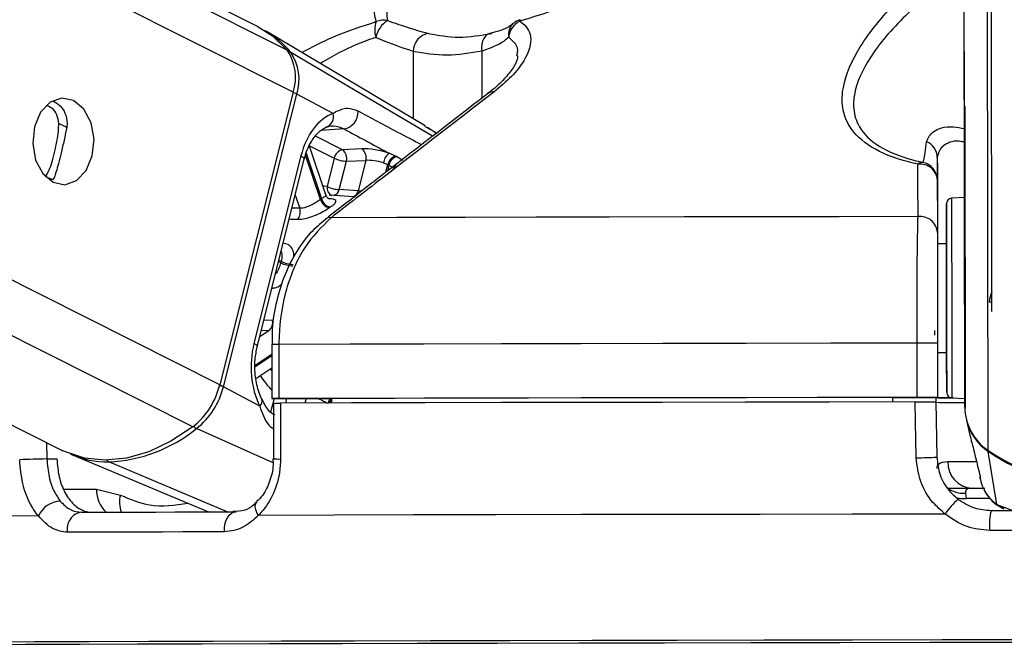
# Paper-space layout '3M DUO Surface Plate' of a CAD drawing. Header units: millimetres. Extents: x 10 to 10348, y 20 to 7979.
# Tile 55 of 117: x 5086 to 5141, y 3015 to 3050. Entities that reach past the tile are written whole.
import ezdxf

# ---------------------------------------------------------------- set-up
doc = ezdxf.new("R2010")
doc.units = ezdxf.units.MM
doc.layers.add('COMPONENT_GEOMETRY', color=7, linetype='Continuous')
doc.styles.add('SLDTEXTSTYLE0', font='TXT', dxfattribs={"width": 0.75})
doc.dimstyles.new('SLDDIMSTYLE1', dxfattribs={"dimtxt": 75, "dimasz": 3.302, "dimexe": 0, "dimexo": 0.0625, "dimgap": 18.75, "dimtad": 0, "dimtih": 1, "dimtoh": 1, "dimdec": 0, "dimrnd": 1e-09, "dimzin": 12, "dimdsep": 46, "dimtxsty": 'SLDTEXTSTYLE0', "dimsah": 1, "dimcen": 0.09, "dimadec": 0, "dimazin": 3, "dimtfac": 1, "dimtdec": 0, "dimtofl": 0, "dimtmove": 0, "dimatfit": 3, "dimfxl": 1, "dimfrac": 2, "dimtolj": 1, "dimtzin": 12, "dimarcsym": 0})

# ---------------------------------------------------------------- blocks, each defined once
blk = doc.blocks.new('_D_15')
at = {"layer": 'COMPONENT_GEOMETRY', "color": 7}
for p, q in [((6592.404, 3169.145), (6087.624, 3169.145)), ((6090.799, 3169.145), (6090.799, 2114.803)), ((6090.799, 941.399), (6090.799, 1995.741)), ((3775.5, 941.399), (6093.974, 941.399))]:
    blk.add_line(p, q, dxfattribs=at)
for points in [[(6090.799, 3169.145), (6090.291, 3165.843), (6091.307, 3165.843)], [(6090.799, 941.399), (6091.307, 944.701), (6090.291, 944.701)]]:
    blk.add_solid(points, dxfattribs=at)
at = {"layer": 'COMPONENT_GEOMETRY', "color": 7, "insert": (5979.965, 2092.421), "char_height": 75, "attachment_point": 1, "style": 'SLDTEXTSTYLE0'}
blk.add_mtext('2228', dxfattribs=at)

psp = doc.layouts.new('3M DUO Surface Plate')

# ---------------------------------------------------------------- linework, layer by layer
at = {"color": 8, "linetype": 'Continuous', "lineweight": 25}
for p, q in [((5101.34, 3046.336), (4831.087, 3182.362)), ((5101.012, 3048.653), (4835.264, 3182.411)), ((5095.797, 3027.835), (4789.758, 3181.872)), ((5097.287, 3030.157), (4795.72, 3181.943)), ((5138.439, 3028.922), (5138.239, 3178.282)), ((5139.728, 3026.529), (5139.533, 3172.296)), ((5109.044, 3043.898), (5101.212, 3048.534)), ((5107.966, 3048.59), (5107.971, 3044.865)), ((5111.763, 3048.6), (5111.766, 3046.001)), ((5088.832, 3044.379), (5088.395, 3044.598)), ((5109.269, 3044.071), (5108.618, 3044.44)), ((5104.064, 3043.152), (5102.578, 3043.9)), ((5104.15, 3044.3), (5102.868, 3044.209)), ((5102.246, 3043.368), (5103.611, 3042.681)), ((5102.85, 3040.395), (5102.022, 3042.851)), ((5102.056, 3042.962), (5102.908, 3040.435)), ((5106.465, 3041.906), (5106.572, 3042.332)), ((5106.634, 3042.302), (5106.551, 3041.972)), ((5088.041, 3041.483), (5087.663, 3041.673)), ((5101.457, 3040.649), (5101.704, 3039.917)), ((5101.704, 3039.917), (5101.276, 3039.924)), ((5100.653, 3036.898), (5100.533, 3036.958)), ((5100.554, 3037.044), (5100.674, 3036.984)), ((5100.204, 3033.713), (5099.724, 3033.729)), ((5100.011, 3033.159), (5099.494, 3032.812)), ((5099.585, 3033.175), (5100.011, 3033.159)), ((5099.245, 3031.245), (5100.16, 3031.86)), ((5100.16, 3031.758), (5099.247, 3031.145)), ((5100.161, 3030.947), (5100.092, 3031.054)), ((5100.283, 3029.394), (5100.097, 3028.651)), ((5100.93, 3029.147), (5100.992, 3029.394)), ((5102.054, 3029.394), (5101.993, 3029.15)), ((5100.23, 3025.84), (5096.004, 3027.742)), ((5087.718, 3026.97), (5087.74, 3026.058)), ((5097.701, 3023.137), (5091.157, 3025.895)), ((5088.672, 3024.384), (5090.484, 3024.384)), ((5139.833, 3023.871), (5138.512, 3023.869)), ((5140.201, 3023.547), (5141.084, 3023.22)), ((5140.611, 3023.336), (5140.201, 3023.547))]:
    psp.add_line(p, q, dxfattribs=at)
at = {"color": 7, "linetype": 'Continuous', "lineweight": 25}
for p, q in [((5099.401, 3049.948), (4836.203, 3182.422)), ((4780.186, 3181.759), (5088.62, 3026.516)), ((5138.417, 3045.628), (5138.239, 3178.282)), ((5139.932, 3034.208), (5139.748, 3171.706)), ((5139.917, 3045.637), (5139.748, 3171.706)), ((5108.635, 3044.47), (5099.901, 3049.665)), ((5112.534, 3049.675), (5112.196, 3049.581)), ((5101.34, 3046.336), (5097.287, 3030.157)), ((5097.486, 3030.051), (5101.539, 3046.23)), ((5103.549, 3045.159), (5101.539, 3046.23)), ((5138.439, 3028.922), (5138.417, 3045.628)), ((5138.433, 3045.558), (5138.455, 3028.852)), ((5109.249, 3044.056), (5108.769, 3044.386)), ((5103.147, 3040.656), (5102.238, 3043.352)), ((5101.77, 3042.81), (5099.174, 3032.448)), ((5105.138, 3043.2), (5104.064, 3043.152)), ((5106.993, 3042.801), (5106.644, 3042.955)), ((5099.357, 3032.266), (5101.953, 3042.628)), ((5103.611, 3042.681), (5103.219, 3041.116)), ((5103.887, 3040.949), (5104.279, 3042.514)), ((5104.279, 3042.514), (5105.353, 3042.562)), ((5105.353, 3042.562), (5104.929, 3040.872)), ((5106.327, 3042.427), (5106.572, 3042.332)), ((5136.92, 3042.724), (5136.927, 3037.951)), ((5088.144, 3041.612), (5088.041, 3041.483)), ((5136.922, 3041.477), (5136.926, 3038.583)), ((5104.707, 3040.541), (5103.331, 3040.64)), ((5104.929, 3040.872), (5103.887, 3040.949)), ((5138.423, 3040.505), (5137.708, 3040.467)), ((5137.427, 3037.952), (5136.927, 3037.951)), ((5136.927, 3037.951), (5136.927, 3037.951)), ((5135.803, 3029.463), (5135.799, 3032.463)), ((5136.934, 3032.464), (5136.938, 3029.464)), ((5100.159, 3032.395), (5100.163, 3029.395)), ((5100.16, 3032.395), (5100.159, 3032.395)), ((5100.554, 3032.396), (5100.558, 3029.396)), ((5136.935, 3031.951), (5137.435, 3031.952)), ((5099.279, 3030.508), (5100.161, 3031.1)), ((5099.496, 3028.979), (5097.486, 3030.051)), ((5100.456, 3029.394), (5103.454, 3029.394)), ((5103.454, 3029.399), (5103.457, 3029.153)), ((5134.438, 3029.458), (5134.439, 3029.211)), ((5134.438, 3029.452), (5136.938, 3029.455)), ((5136.829, 3029.455), (5136.834, 3029.205)), ((5136.938, 3029.447), (5136.829, 3029.447)), ((5136.834, 3029.213), (5136.891, 3026.161)), ((5136.938, 3029.455), (5136.938, 3029.464)), ((5136.938, 3029.455), (5136.938, 3029.447)), ((5136.938, 3029.455), (5136.938, 3029.442)), ((5136.938, 3029.442), (5136.938, 3029.447)), ((5137.723, 3029.437), (5138.438, 3029.401)), ((5100.25, 3029.145), (5100.249, 3026.077)), ((5138.529, 3028.212), (5138.743, 3027.292)), ((5140.201, 3023.547), (5139.737, 3026.469)), ((5087.74, 3026.058), (5088.289, 3026.058)), ((5089.145, 3026.284), (5096.674, 3023.135)), ((5100.248, 3026.077), (5100.248, 3026.077)), ((5139.224, 3025.31), (5139.234, 3025.269)), ((5139.263, 3025.061), (5139.304, 3024.884)), ((5090.484, 3024.384), (5091.798, 3024.066)), ((5138.85, 3024.442), (5139.412, 3024.442)), ((5138.477, 3024.164), (5138.512, 3023.869))]:
    psp.add_line(p, q, dxfattribs=at)
at = {"color": 7, "linetype": 'Continuous', "lineweight": 25, "flags": 128}
for points in [[(5099.401, 3049.948), (5100.203, 3049.44), (5101.012, 3048.653)], [(5112.314, 3049.586), (5112.185, 3049.569), (5112.065, 3049.514), (5111.96, 3049.423), (5111.873, 3049.3), (5111.808, 3049.151), (5111.767, 3048.979), (5111.752, 3048.794), (5111.763, 3048.6)], [(5089.215, 3045.875), (5088.56, 3046.011), (5087.918, 3045.783), (5087.387, 3045.224), (5087.049, 3044.42), (5086.954, 3043.493), (5087.117, 3042.585), (5087.513, 3041.834), (5088.082, 3041.354), (5088.737, 3041.218), (5089.379, 3041.446), (5089.91, 3042.005), (5090.248, 3042.809), (5090.343, 3043.736), (5090.18, 3044.644), (5089.784, 3045.395), (5089.215, 3045.875)], [(5138.42, 3043.324), (5138.42, 3043.36), (5138.42, 3043.035), (5138.421, 3042.398), (5138.422, 3041.547), (5138.423, 3040.611), (5138.424, 3039.733), (5138.425, 3039.046), (5138.426, 3038.656), (5138.426, 3038.62), (5138.426, 3038.945), (5138.425, 3039.582), (5138.424, 3040.433), (5138.422, 3041.368), (5138.421, 3042.247), (5138.42, 3042.933), (5138.42, 3043.324)], [(5107.052, 3042.77), (5107.038, 3042.777), (5106.993, 3042.801)], [(5106.572, 3042.332), (5106.619, 3042.309), (5106.634, 3042.302)], [(5137.429, 3036.163), (5137.428, 3037.434), (5137.426, 3038.537), (5137.425, 3039.395), (5137.424, 3039.95), (5137.424, 3040.165), (5137.424, 3040.024), (5137.425, 3039.538), (5137.426, 3038.739), (5137.427, 3037.952)], [(5135.856, 3039.457), (5131.491, 3039.45), (5127.183, 3039.443), (5122.948, 3039.435), (5118.802, 3039.428), (5114.763, 3039.42), (5110.846, 3039.412), (5107.065, 3039.404), (5103.437, 3039.395)], [(5137.427, 3037.952), (5137.427, 3038.087), (5137.426, 3038.251), (5137.427, 3038.058), (5137.427, 3037.528), (5137.429, 3036.719), (5137.43, 3035.718)], [(5137.435, 3031.952), (5137.436, 3031.367), (5137.437, 3030.508), (5137.438, 3029.953), (5137.438, 3029.738), (5137.438, 3029.879), (5137.437, 3030.365), (5137.436, 3031.164), (5137.435, 3032.221), (5137.433, 3033.464), (5137.431, 3034.808), (5137.429, 3036.163)], [(5137.43, 3035.718), (5137.431, 3034.634), (5137.433, 3033.585), (5137.434, 3032.684), (5137.435, 3032.028), (5137.435, 3031.69), (5137.435, 3031.704), (5137.435, 3031.952)], [(5136.76, 3033.158), (5136.76, 3033.157), (5136.76, 3033.151), (5136.76, 3033.136), (5136.76, 3033.112), (5136.761, 3033.082), (5136.762, 3033.045), (5136.762, 3033.004), (5136.763, 3032.959), (5136.764, 3032.912)], [(5135.799, 3032.463), (5131.046, 3032.456), (5126.354, 3032.448), (5121.744, 3032.44), (5117.233, 3032.432), (5112.841, 3032.423), (5108.585, 3032.414), (5104.484, 3032.405), (5100.554, 3032.396)], [(5100.558, 3029.396), (5100.404, 3029.396), (5100.283, 3029.396), (5100.203, 3029.395), (5100.166, 3029.395), (5100.174, 3029.395), (5100.227, 3029.394), (5100.323, 3029.394), (5100.456, 3029.394)], [(5135.803, 3029.463), (5131.05, 3029.456), (5126.358, 3029.448), (5121.748, 3029.44), (5117.237, 3029.432), (5112.845, 3029.423), (5108.589, 3029.414), (5104.488, 3029.405), (5100.558, 3029.396)], [(5135.697, 3029.213), (5130.971, 3029.206), (5126.307, 3029.198), (5121.723, 3029.19), (5117.237, 3029.182), (5112.869, 3029.173), (5108.636, 3029.164), (5104.556, 3029.156), (5100.644, 3029.147)], [(5134.438, 3029.458), (5130.283, 3029.451), (5126.182, 3029.444), (5122.147, 3029.437), (5118.194, 3029.43), (5114.335, 3029.422), (5110.583, 3029.415), (5106.952, 3029.407), (5103.454, 3029.399)], [(5135.756, 3026.126), (5135.718, 3028.125), (5135.697, 3029.213)], [(5137.791, 3029.434), (5137.088, 3029.434), (5136.83, 3029.434)], [(5100.644, 3029.147), (5100.644, 3027.147), (5100.643, 3026.059)], [(5095.797, 3027.835), (5094.593, 3027.042), (5093.363, 3026.462), (5092.137, 3026.107), (5090.943, 3025.986), (5089.808, 3026.101), (5088.758, 3026.45), (5088.62, 3026.516)], [(5139.545, 3024.435), (5138.458, 3024.434), (5137.463, 3024.434)], [(5139.895, 3023.218), (5141.406, 3023.22), (5142.918, 3023.222), (5144.432, 3023.224), (5145.947, 3023.226), (5147.461, 3023.228), (5148.975, 3023.23), (5150.488, 3023.232), (5151.999, 3023.234)], [(5087.266, 3022.911), (5084.179, 3022.901), (5081.39, 3022.891), (5078.911, 3022.882), (5076.756, 3022.873), (5074.934, 3022.864), (5073.455, 3022.855), (5072.325, 3022.847), (5071.55, 3022.839)], [(5089.63, 3023.116), (5090.621, 3023.118), (5091.636, 3023.121), (5092.674, 3023.124), (5093.734, 3023.127), (5094.816, 3023.13), (5095.919, 3023.133), (5097.044, 3023.136), (5098.189, 3023.139)], [(5097.547, 3022.031), (5097.546, 3022.24), (5097.574, 3022.445), (5097.628, 3022.637), (5097.708, 3022.806), (5097.808, 3022.947), (5097.925, 3023.052), (5098.054, 3023.117), (5098.189, 3023.139)], [(5137.357, 3023.016), (5132.216, 3023.008), (5127.141, 3022.999), (5122.157, 3022.991), (5117.287, 3022.982), (5112.556, 3022.972), (5107.985, 3022.963), (5103.597, 3022.953), (5099.414, 3022.943)], [(5152.082, 3022.127), (5150.55, 3022.125), (5149.017, 3022.123), (5147.483, 3022.121), (5145.948, 3022.119), (5144.413, 3022.117), (5142.879, 3022.115), (5141.346, 3022.113), (5139.815, 3022.111)], [(5097.547, 3022.031), (5096.387, 3022.028), (5095.247, 3022.025), (5094.129, 3022.022), (5093.032, 3022.019), (5091.958, 3022.016), (5090.906, 3022.013), (5089.878, 3022.01), (5088.873, 3022.007)], [(5142.193, 3016.062), (5137.193, 3016.055), (5132.236, 3016.047), (5127.346, 3016.039), (5122.547, 3016.031), (5117.861, 3016.022), (5113.313, 3016.013), (5108.923, 3016.004), (5104.714, 3015.994), (5100.706, 3015.985), (5096.918, 3015.975), (5093.369, 3015.966), (5090.077, 3015.956), (5087.056, 3015.947), (5084.323, 3015.938), (5081.89, 3015.928), (5079.769, 3015.919), (5077.97, 3015.911), (5076.503, 3015.902), (5075.374, 3015.894), (5074.589, 3015.886), (5074.151, 3015.879), (5074.056, 3015.875)], [(5141.545, 3015.917), (5136.525, 3015.91), (5131.551, 3015.902), (5126.65, 3015.894), (5121.844, 3015.885), (5117.159, 3015.876), (5112.617, 3015.867), (5108.242, 3015.858), (5104.054, 3015.849), (5100.075, 3015.839), (5096.324, 3015.83), (5092.821, 3015.82), (5089.583, 3015.81), (5086.625, 3015.801), (5083.963, 3015.792), (5081.61, 3015.782), (5079.577, 3015.773), (5077.875, 3015.765), (5076.513, 3015.756), (5075.496, 3015.748), (5074.83, 3015.741), (5074.519, 3015.734), (5074.563, 3015.727), (5074.898, 3015.721)], [(5141.539, 3015.917), (5136.513, 3015.91), (5131.533, 3015.902), (5126.625, 3015.894), (5121.814, 3015.885), (5117.123, 3015.876), (5112.575, 3015.867), (5108.194, 3015.858), (5104.001, 3015.849), (5100.017, 3015.839), (5096.262, 3015.83), (5092.754, 3015.82), (5089.511, 3015.81), (5086.55, 3015.801), (5083.885, 3015.792)]]:
    psp.add_lwpolyline(points, dxfattribs=at)
at = {"color": 8, "linetype": 'Continuous', "lineweight": 25, "flags": 128}
for points in [[(5113.879, 3050.34), (5113.871, 3050.336), (5113.864, 3050.325), (5113.86, 3050.308), (5113.857, 3050.285), (5113.857, 3050.256)], [(5101.77, 3042.81), (5101.852, 3042.761), (5101.911, 3042.715), (5101.945, 3042.672), (5101.954, 3042.634), (5101.953, 3042.628)], [(5103.219, 3041.116), (5103.056, 3041.134), (5102.984, 3041.139)], [(5137.708, 3040.467), (5137.708, 3040.465), (5137.708, 3040.238), (5137.709, 3039.651), (5137.71, 3038.743), (5137.712, 3037.577), (5137.713, 3036.233)], [(5137.713, 3036.233), (5137.715, 3034.801), (5137.717, 3033.379), (5137.719, 3032.064), (5137.721, 3030.947), (5137.722, 3030.102), (5137.722, 3029.588), (5137.723, 3029.437)], [(5099.174, 3032.448), (5099.256, 3032.399), (5099.315, 3032.352), (5099.35, 3032.309), (5099.358, 3032.271), (5099.357, 3032.264)], [(5099.496, 3028.979), (5099.566, 3029.069), (5099.613, 3029.156), (5099.635, 3029.237), (5099.632, 3029.31), (5099.62, 3029.347)], [(5137.497, 3025.913), (5137.94, 3025.912), (5138.49, 3025.912), (5139.071, 3025.912)], [(5137.965, 3023.921), (5138.208, 3023.876), (5138.512, 3023.869)], [(5099.414, 3022.943), (5099.328, 3023.107), (5099.272, 3023.265), (5099.249, 3023.409), (5099.259, 3023.535), (5099.302, 3023.636), (5099.344, 3023.684)]]:
    psp.add_lwpolyline(points, dxfattribs=at)
at = {"color": 7, "linetype": 'Continuous', "lineweight": 25}
for centre, radius, start, end in [((5107.141, 3049.767), 1.295, 158.834, 198.2943), ((5107.339, 3049.069), 1.458, 122.5021, 168.4669), ((5106.345, 3049.287), 1.033, 78.2048, 113.4864), ((5114.343, 3049.264), 1.105, 116.1329, 173.973), ((5114.161, 3049.381), 1, 106.4418, 130.8408), ((5097.317, 3045.339), 5.038, 39.3654, 60.5052), ((5108.979, 3048.576), 1.013, 98.7792, 179.1879), ((5098.815, 3047.16), 2.656, 341.9272, 34.1979), ((5099.028, 3047.05), 2.641, 341.9272, 34.1979), ((5102.978, 3044.977), 0.599, 283.8252, 17.6474), ((5103.965, 3045.25), 0.968, 281.0183, 1.5409), ((5135.967, 3042.711), 0.953, 0.7733, 68.156), ((5104.195, 3042.573), 0.594, 102.7386, 169.5428), ((5103.698, 3042.674), 0.603, 344.6701, 52.5832), ((5104.771, 3042.722), 0.603, 344.6701, 52.5832), ((5107.108, 3042.317), 0.789, 125.992, 171.9887), ((5107.173, 3042.215), 0.613, 107.1728, 168.9819), ((5104.367, 3044.291), 1.779, 244.8357, 267.1482), ((5107.236, 3042.185), 0.613, 107.3722, 168.9591), ((5136.098, 3042.102), 0.354, 86.81, 135.299), ((5135.97, 3041.404), 0.955, 4.388, 97.4098), ((5135.923, 3041.476), 0.999, 0.0913, 78.7209), ((5103.975, 3042.726), 1.779, 244.8357, 267.1482), ((5105.073, 3037.15), 3.934, 123.3877, 124.4166), ((5103.466, 3040.577), 0.642, 196.379, 258.6181), ((5103.52, 3040.605), 0.635, 195.5664, 258.4617), ((5137.724, 3040.167), 0.3, 93.077, 180.077), ((5101.056, 3039.712), 0.68, 324.2329, 17.5829), ((5105.381, 3036.967), 3.613, 123.3877, 124.4166), ((5135.975, 3038.51), 0.954, 4.3756, 97.132), ((5108.351, 3035.015), 7.925, 165.6148, 166.2598), ((5101.41, 3038.548), 1.816, 245.3708, 267.2194), ((5101.43, 3038.555), 1.743, 244.3017, 267.0765), ((5099.608, 3033.61), 0.605, 311.7672, 9.7645), ((5136.404, 2812.604), 219.861, 89.86188, 90.1577), ((5093.154, 3031.171), 4.256, 308.3973, 346.2173), ((5093.375, 3031.059), 4.233, 308.3973, 346.2173), ((5137.738, 3029.737), 0.3, 180.077, 267.077), ((5136.408, 2809.604), 219.861, 89.86188, 90.1577), ((5138.041, 3218.832), 189.645, 269.6353, 270.12501), ((5137.588, 3099.631), 70.193, 269.46952, 270.09436), ((5141.335, 3028.938), 2.896, 180.3252, 236.2921), ((5141.346, 3028.874), 2.893, 193.233, 236.231), ((5090.785, 3034.158), 8.271, 272.5789, 309.1276), ((5145.93, 3035.758), 11.119, 236.0975, 304.0565), ((5145.918, 3035.652), 11.069, 236.0607, 270.1404), ((5093.674, 2754.845), 271.278, 91.25335, 91.57099), ((5091.105, 3031.023), 5.128, 246.2022, 270.5831), ((5135.665, 3047.463), 21.337, 270.2445, 273.296), ((5138.923, 3025.867), 1.427, 178.1586, 267.0334), ((5140.275, 3021.158), 3.459, 129.4614, 147.513), ((5088.536, 3022.331), 1.396, 92.4204, 155.4394), ((5143.352, 3022.412), 3.55, 166.8745, 184.8602), ((5089.787, 3022.196), 0.933, 99.6963, 191.6624)]:
    psp.add_arc(centre, radius, start, end, dxfattribs=at)
at = {"color": 8, "linetype": 'Continuous', "lineweight": 25}
for centre, radius, start, end in [((5114.062, 3049.521), 0.829, 132.0225, 189.7872), ((5101.108, 3048.346), 0.216, 61.1463, 96.6), ((5101.11, 3045.366), 0.965, 63.6309, 76.6991), ((5112.36, 3045.893), 0.453, 81.9422, 126.473), ((5103.653, 3041.031), 0.442, 168.8788, 244.9407), ((5103.463, 3041.033), 0.432, 287.4072, 348.8378), ((5104.501, 3040.958), 0.437, 289.3338, 348.6705), ((5103.383, 3038.951), 0.448, 83.0214, 127.192), ((5142.778, 3034.201), 3.047, 159.1837, 169.6486), ((5100.548, 2985.335), 47.061, 89.9919, 90.4727), ((5104.142, 3033.623), 5.479, 212.582, 223.4354), ((5097.057, 3029.186), 0.965, 63.6313, 76.7055), ((5103.986, 3028.953), 0.743, 143.5109, 164.3695), ((5104.047, 3028.931), 0.74, 143.7915, 162.8704), ((5096.223, 3028.172), 0.482, 218.4183, 243.0006), ((5139.871, 3026.459), 0.133, 155.4267, 175.8211), ((5091.251, 3026.098), 0.224, 209.8416, 245.2336), ((5100.55, 3028.436), 2.379, 262.6989, 272.2487), ((5092.129, 3024.324), 1.646, 177.9227, 227.0334), ((5138.393, 3025.729), 1.567, 233.7628, 273.0369), ((5093.229, 3023.67), 1.484, 164.5305, 201.6725)]:
    psp.add_arc(centre, radius, start, end, dxfattribs=at)
at = {"color": 7, "linetype": 'Continuous', "lineweight": 25}
for centre, major_axis, ratio, start_param, end_param in [((5104.094, 3041.571), (0.074, 3.691), 0.67203, 0.251406, 1.242072), ((5106.017, 3042.728), (1.371, -0.289), 0.275199, 1.153927, 2.32362), ((5105.917, 3042.257), (0.886, -0.167), 0.295197, 1.146763, 2.316456), ((5101.498, 3031.209), (0.074, 3.691), 0.67203, 1.242072, 2.232738)]:
    psp.add_ellipse(centre, major_axis=major_axis, ratio=ratio, start_param=start_param, end_param=end_param, dxfattribs=at)
for points, knots in [([(5135.847, 3042.352), (5135.67, 3042.393), (5134.678, 3042.623), (5133.148, 3043.244), (5132.032, 3044.33), (5131.633, 3045.474), (5131.689, 3046.952), (5132.59, 3048.931), (5134.533, 3051.336), (5136.396, 3052.896), (5137.328, 3053.676)], [0, 0, 0, 0, 0.024024, 0.134636, 0.244506, 0.334112, 0.423971, 0.601081, 0.800327, 1, 1, 1, 1]), ([(5105.933, 3050.235), (5105.888, 3050.388), (5105.729, 3050.928), (5106.056, 3052.054), (5106.761, 3053.084), (5107.118, 3053.607)], [0, 0, 0, 0, 0.1637155, 0.5756248, 1, 1, 1, 1]), ([(5108.02, 3053.46), (5107.643, 3052.985), (5106.879, 3052.024), (5106.438, 3050.963), (5106.531, 3050.443), (5106.556, 3050.298)], [0, 0, 0, 0, 0.414625, 0.838122, 1, 1, 1, 1]), ([(5122.836, 3053.649), (5121.646, 3053.138), (5119.238, 3052.103), (5116.178, 3050.966), (5114.363, 3050.411), (5113.857, 3050.256)], [0, 0, 0, 0, 0.413472, 0.836281, 1, 1, 1, 1]), ([(5138.113, 3053.025), (5137.194, 3052.308), (5135.34, 3050.861), (5133.345, 3048.628), (5132.376, 3046.781), (5132.238, 3045.399), (5132.553, 3044.33), (5133.57, 3043.302), (5135.013, 3042.714), (5135.95, 3042.495), (5136.118, 3042.456)], [0, 0, 0, 0, 0.200857, 0.405166, 0.583295, 0.670995, 0.761395, 0.868867, 0.976541, 1, 1, 1, 1]), ([(5106.556, 3050.298), (5106.75, 3050.228), (5107.588, 3049.924), (5108.287, 3049.727), (5108.825, 3049.577)], [0, 0, 0, 0, 0.231591, 1, 1, 1, 1]), ([(5113.857, 3050.256), (5113.885, 3050.237), (5114.22, 3050.019), (5114.612, 3049.367), (5114.293, 3048.278), (5113.462, 3047.209), (5112.77, 3046.631), (5112.424, 3046.342)], [0, 0, 0, 0, 0.0242805, 0.2827679, 0.6129867, 0.8064825, 1, 1, 1, 1]), ([(5113.476, 3050.132), (5113.436, 3050.093), (5113.313, 3049.975), (5112.987, 3049.793), (5112.629, 3049.7), (5112.534, 3049.675)], [0, 0, 0, 0, 0.260413, 0.804878, 1, 1, 1, 1]), ([(5107.966, 3048.59), (5107.476, 3048.751), (5106.837, 3048.961), (5106.085, 3049.285), (5105.911, 3049.361)], [0, 0, 0, 0, 0.768074, 1, 1, 1, 1]), ([(5108.825, 3049.577), (5109.373, 3049.477), (5110.487, 3049.275), (5111.699, 3049.481), (5112.314, 3049.586)], [0, 0, 0, 0, 0.492367, 1, 1, 1, 1]), ([(5113.245, 3049.38), (5113.164, 3049.304), (5112.815, 3048.977), (5112.22, 3048.764), (5111.763, 3048.6)], [0, 0, 0, 0, 0.231926, 1, 1, 1, 1]), ([(5111.763, 3048.6), (5111.115, 3048.491), (5109.8, 3048.268), (5108.583, 3048.482), (5107.966, 3048.59)], [0, 0, 0, 0, 0.492725, 1, 1, 1, 1]), ([(5113.74, 3048.334), (5113.74, 3048.284), (5113.738, 3048.166), (5113.529, 3047.691), (5113.024, 3047.075), (5112.522, 3046.577), (5112.14, 3046.304), (5112.078, 3046.259)], [0, 0, 0, 0, 0.189135, 0.440708, 0.693317, 0.949531, 1, 1, 1, 1]), ([(5112.094, 3046.254), (5109.997, 3044.638), (5107.002, 3042.33), (5104.014, 3040.003), (5103.118, 3039.304)], [0, 0, 0, 0, 0.700008, 1, 1, 1, 1]), ([(5112.424, 3046.342), (5112.01, 3046.023), (5109.94, 3044.427), (5106.944, 3042.112), (5104.364, 3040.113), (5103.437, 3039.395)], [0, 0, 0, 0, 0.138099, 0.690493, 1, 1, 1, 1]), ([(5088.395, 3044.598), (5088.373, 3044.762), (5088.329, 3045.089), (5088.066, 3045.447), (5087.829, 3045.55), (5087.734, 3045.591)], [0, 0, 0, 0, 0.3760304, 0.7515729, 1, 1, 1, 1]), ([(5088.095, 3045.841), (5088.225, 3045.767), (5088.524, 3045.595), (5088.813, 3045.079), (5088.871, 3044.606), (5088.829, 3044.359), (5088.822, 3044.32)], [0, 0, 0, 0, 0.263172, 0.607662, 0.938542, 1, 1, 1, 1]), ([(5104.933, 3045.276), (5104.735, 3045.351), (5104.473, 3045.45), (5104.023, 3045.407), (5103.754, 3045.266), (5103.549, 3045.159)], [0, 0, 0, 0, 0.417867, 0.554004, 1, 1, 1, 1]), ([(5087.663, 3041.673), (5087.731, 3041.78), (5087.857, 3041.976), (5088.029, 3042.482), (5088.18, 3043.05), (5088.301, 3043.64), (5088.379, 3044.163), (5088.39, 3044.461), (5088.395, 3044.598)], [0, 0, 0, 0, 0.204636, 0.376335, 0.548834, 0.703363, 0.864285, 1, 1, 1, 1]), ([(5101.953, 3042.628), (5101.994, 3042.773), (5102.117, 3043.202), (5102.436, 3043.8), (5102.859, 3044.249), (5103.115, 3044.367), (5103.226, 3044.419)], [0, 0, 0, 0, 0.1563966, 0.4630965, 0.7672215, 1, 1, 1, 1]), ([(5103.121, 3044.396), (5103.27, 3044.437), (5103.619, 3044.533), (5103.957, 3044.385), (5104.15, 3044.3)], [0, 0, 0, 0, 0.429774, 1, 1, 1, 1]), ([(5088.822, 3044.32), (5088.779, 3044.11), (5088.693, 3043.689), (5088.53, 3042.994), (5088.375, 3042.39), (5088.246, 3041.923), (5088.178, 3041.715), (5088.144, 3041.612)], [0, 0, 0, 0, 0.222076, 0.445772, 0.640142, 0.821651, 1, 1, 1, 1]), ([(5104.15, 3044.3), (5104.949, 3043.87), (5105.781, 3043.421), (5106.612, 3042.973), (5106.644, 3042.955)], [0, 0, 0, 0, 0.961066, 1, 1, 1, 1]), ([(5136.118, 3042.456), (5136.138, 3042.487), (5136.208, 3042.6), (5136.274, 3043.177), (5136.322, 3043.596)], [0, 0, 0, 0, 0.275157, 1, 1, 1, 1]), ([(5106.634, 3042.302), (5106.695, 3042.266), (5106.779, 3042.216), (5106.821, 3042.167), (5106.833, 3042.154)], [0, 0, 0, 0, 0.718824, 1, 1, 1, 1]), ([(5106.876, 3042.052), (5106.882, 3042.085), (5106.897, 3042.173), (5106.983, 3042.256), (5107.033, 3042.281), (5107.026, 3042.278), (5107.025, 3042.278)], [0, 0, 0, 0, 0.232602, 0.603938, 0.921246, 1, 1, 1, 1]), ([(5107.398, 3042.549), (5107.372, 3042.569), (5107.28, 3042.642), (5107.148, 3042.716), (5107.052, 3042.77)], [0, 0, 0, 0, 0.27439, 1, 1, 1, 1]), ([(5135.856, 3039.457), (5135.855, 3039.776), (5135.852, 3040.742), (5135.849, 3041.706), (5135.847, 3042.352)], [0, 0, 0, 0, 0.330975, 1, 1, 1, 1]), ([(5136.92, 3042.724), (5136.921, 3042.394), (5136.922, 3041.729), (5136.922, 3041.562), (5136.922, 3041.477)], [0, 0, 0, 0, 0.4953193, 1, 1, 1, 1]), ([(5103.346, 3040.423), (5103.348, 3040.423), (5103.355, 3040.421), (5103.316, 3040.435), (5103.235, 3040.499), (5103.156, 3040.591), (5103.149, 3040.653), (5103.149, 3040.655)], [0, 0, 0, 0, 0.070545, 0.320798, 0.602185, 0.983429, 1, 1, 1, 1]), ([(5102.85, 3040.395), (5102.78, 3040.349), (5102.64, 3040.255), (5102.373, 3040.103), (5102.096, 3039.979), (5101.865, 3039.918), (5101.745, 3039.917), (5101.704, 3039.917)], [0, 0, 0, 0, 0.2198592, 0.4403428, 0.6631396, 0.8854902, 1, 1, 1, 1]), ([(5103.393, 3039.983), (5103.441, 3040.016), (5103.576, 3040.109), (5103.704, 3040.238), (5103.714, 3040.346), (5103.587, 3040.419), (5103.397, 3040.441), (5103.302, 3040.453)], [0, 0, 0, 0, 0.116734, 0.333017, 0.551924, 0.773865, 1, 1, 1, 1]), ([(5101.607, 3039.314), (5101.67, 3039.316), (5101.854, 3039.319), (5102.204, 3039.395), (5102.628, 3039.552), (5103.032, 3039.751), (5103.237, 3039.882), (5103.339, 3039.947)], [0, 0, 0, 0, 0.119584, 0.349288, 0.573021, 0.788436, 1, 1, 1, 1]), ([(5103.124, 3039.294), (5102.836, 3039.054), (5102.211, 3038.531), (5101.434, 3037.434), (5100.783, 3036.105), (5100.359, 3034.618), (5100.155, 3033.355), (5100.181, 3032.61), (5100.188, 3032.395)], [0, 0, 0, 0, 0.160179, 0.348659, 0.538864, 0.731206, 0.922251, 1, 1, 1, 1]), ([(5103.437, 3039.395), (5102.917, 3038.883), (5101.876, 3037.859), (5100.88, 3035.493), (5100.567, 3033.574), (5100.556, 3032.538), (5100.554, 3032.396)], [0, 0, 0, 0, 0.317078, 0.634488, 0.949899, 1, 1, 1, 1]), ([(5135.799, 3032.463), (5135.799, 3033.357), (5135.799, 3035.143), (5135.817, 3037.516), (5135.839, 3038.849), (5135.854, 3039.375), (5135.856, 3039.457)], [0, 0, 0, 0, 0.31366, 0.627146, 0.941618, 1, 1, 1, 1]), ([(5136.926, 3038.583), (5136.926, 3038.511), (5136.927, 3038.051), (5136.928, 3036.885), (5136.931, 3034.809), (5136.933, 3033.245), (5136.934, 3032.464)], [0, 0, 0, 0, 0.058442, 0.373089, 0.686524, 1, 1, 1, 1]), ([(5139.781, 3034.749), (5139.784, 3034.749), (5139.814, 3034.746), (5139.866, 3034.743), (5139.911, 3034.743), (5139.931, 3034.743)], [0, 0, 0, 0, 0.061815, 0.586014, 1, 1, 1, 1]), ([(5099.619, 3029.348), (5099.563, 3029.473), (5099.395, 3029.844), (5099.228, 3030.596), (5099.203, 3031.491), (5099.31, 3032.031), (5099.357, 3032.266)], [0, 0, 0, 0, 0.152663, 0.45701, 0.763389, 1, 1, 1, 1]), ([(5100.34, 3028.493), (5100.273, 3028.521), (5100.086, 3028.601), (5099.859, 3028.89), (5099.688, 3029.235), (5099.621, 3029.368)], [0, 0, 0, 0, 0.25164, 0.71015, 1, 1, 1, 1]), ([(5135.697, 3029.213), (5135.81, 3029.213), (5136.036, 3029.214), (5136.356, 3029.214), (5136.615, 3029.214), (5136.797, 3029.214), (5136.821, 3029.214), (5136.834, 3029.213)], [0, 0, 0, 0, 0.1975557, 0.39511, 0.5926965, 0.790302, 1, 1, 1, 1]), ([(5100.261, 3029.145), (5100.261, 3029.145), (5100.261, 3029.145), (5100.389, 3029.146), (5100.558, 3029.146), (5100.644, 3029.147)], [0, 0, 0, 0, 0.247529, 0.612594, 1, 1, 1, 1]), ([(5138.751, 3027.293), (5138.755, 3027.262), (5138.796, 3026.996), (5138.835, 3026.897), (5138.869, 3026.81)], [0, 0, 0, 0, 0.113054, 1, 1, 1, 1]), ([(5138.869, 3026.81), (5138.935, 3026.535), (5139.069, 3025.979), (5139.208, 3025.418), (5139.278, 3025.133)], [0, 0, 0, 0, 0.493257, 1, 1, 1, 1]), ([(5087.266, 3022.911), (5087.116, 3023.116), (5086.752, 3023.612), (5086.352, 3024.685), (5086.275, 3025.576), (5086.236, 3026.02)], [0, 0, 0, 0, 0.260354, 0.63069, 1, 1, 1, 1]), ([(5087.74, 3026.058), (5087.768, 3025.724), (5087.826, 3025.057), (5088.111, 3024.252), (5088.37, 3023.879), (5088.477, 3023.725)], [0, 0, 0, 0, 0.3700151, 0.740315, 1, 1, 1, 1]), ([(5088.289, 3026.058), (5088.317, 3025.723), (5088.374, 3025.054), (5088.713, 3024.169), (5089.204, 3023.505), (5089.74, 3023.162), (5090.093, 3023.128), (5090.23, 3023.116)], [0, 0, 0, 0, 0.215288, 0.430555, 0.64649, 0.863795, 1, 1, 1, 1]), ([(5100.221, 3026.076), (5100.228, 3025.963), (5100.255, 3025.533), (5100.063, 3024.815), (5099.733, 3024.097), (5099.44, 3023.813), (5099.323, 3023.7)], [0, 0, 0, 0, 0.117353, 0.449529, 0.779923, 1, 1, 1, 1]), ([(5100.643, 3026.059), (5100.63, 3025.794), (5100.595, 3025.079), (5100.232, 3023.977), (5099.737, 3023.262), (5099.436, 3022.965), (5099.414, 3022.943)], [0, 0, 0, 0, 0.220493, 0.593656, 0.970348, 1, 1, 1, 1]), ([(5137.357, 3023.016), (5137.121, 3023.22), (5136.547, 3023.717), (5135.916, 3024.791), (5135.809, 3025.681), (5135.756, 3026.126)], [0, 0, 0, 0, 0.260354, 0.63069, 1, 1, 1, 1]), ([(5136.891, 3026.161), (5136.931, 3025.828), (5137.01, 3025.161), (5137.476, 3024.355), (5137.901, 3023.982), (5138.077, 3023.828)], [0, 0, 0, 0, 0.3700151, 0.740315, 1, 1, 1, 1]), ([(5136.903, 3025.532), (5136.918, 3025.628), (5136.953, 3025.858), (5137.297, 3025.893), (5137.497, 3025.913)], [0, 0, 0, 0, 0.416459, 1, 1, 1, 1]), ([(5139.252, 3025.215), (5139.252, 3025.215), (5139.252, 3025.218), (5139.253, 3025.22), (5139.253, 3025.223)], [0, 0, 0, 0, 0.0013213, 1, 1, 1, 1]), ([(5139.253, 3025.224), (5139.254, 3025.224), (5139.254, 3025.225), (5139.254, 3025.224), (5139.254, 3025.224)], [0, 0, 0, 0, 0.981266, 1, 1, 1, 1]), ([(5139.253, 3025.223), (5139.253, 3025.223), (5139.253, 3025.224), (5139.253, 3025.224), (5139.253, 3025.224)], [0, 0, 0, 0, 0.487888, 1, 1, 1, 1]), ([(5138.85, 3024.442), (5138.736, 3024.431), (5138.596, 3024.418), (5138.481, 3024.32), (5138.479, 3024.233), (5138.477, 3024.164)], [0, 0, 0, 0, 0.477795, 0.583752, 1, 1, 1, 1]), ([(5139.552, 3024.298), (5139.571, 3024.248), (5139.645, 3024.056), (5139.87, 3023.817), (5140.191, 3023.517), (5140.441, 3023.379), (5140.593, 3023.295)], [0, 0, 0, 0, 0.1062506, 0.4102759, 0.6432743, 1, 1, 1, 1]), ([(5138.077, 3023.828), (5138.366, 3023.646), (5138.924, 3023.295), (5139.58, 3023.243), (5139.895, 3023.218)], [0, 0, 0, 0, 0.519417, 1, 1, 1, 1]), ([(5088.477, 3023.725), (5088.66, 3023.543), (5089.011, 3023.192), (5089.429, 3023.14), (5089.63, 3023.116)], [0, 0, 0, 0, 0.519417, 1, 1, 1, 1]), ([(5099.329, 3023.698), (5099.276, 3023.638), (5099.058, 3023.392), (5098.612, 3023.166), (5098.23, 3023.155), (5098.015, 3023.149)], [0, 0, 0, 0, 0.122536, 0.506632, 1, 1, 1, 1]), ([(5088.873, 3022.007), (5088.593, 3022.045), (5088.004, 3022.125), (5087.52, 3022.641), (5087.266, 3022.911)], [0, 0, 0, 0, 0.475859, 1, 1, 1, 1]), ([(5099.414, 3022.943), (5099.141, 3022.69), (5098.579, 3022.168), (5097.898, 3022.077), (5097.547, 3022.031)], [0, 0, 0, 0, 0.4853495, 1, 1, 1, 1]), ([(5139.815, 3022.111), (5139.387, 3022.149), (5138.489, 3022.23), (5137.747, 3022.745), (5137.357, 3023.016)], [0, 0, 0, 0, 0.475859, 1, 1, 1, 1])]:
    psp.add_open_spline(points, degree=3, knots=knots, dxfattribs=at)
at = {"color": 8, "linetype": 'Continuous', "lineweight": 25}
for points, knots in [([(5101.812, 3048.528), (5102.382, 3048.826), (5103.722, 3049.528), (5105.126, 3049.977), (5105.933, 3050.235)], [0, 0, 0, 0, 0.424665, 1, 1, 1, 1]), ([(5105.911, 3049.361), (5105.854, 3049.342), (5105.187, 3049.118), (5104.104, 3048.675), (5103.179, 3048.117), (5102.843, 3047.915)], [0, 0, 0, 0, 0.055963, 0.657699, 1, 1, 1, 1]), ([(5113.695, 3048.347), (5113.712, 3048.409), (5113.838, 3048.852), (5113.519, 3049.136), (5113.245, 3049.38)], [0, 0, 0, 0, 0.139704, 1, 1, 1, 1]), ([(5108.431, 3043.425), (5107.997, 3043.654), (5106.832, 3044.269), (5105.665, 3044.888), (5104.933, 3045.276)], [0, 0, 0, 0, 0.372469, 1, 1, 1, 1]), ([(5136.322, 3043.596), (5136.412, 3043.799), (5136.594, 3044.21), (5137.445, 3044.494), (5138.22, 3044.363), (5138.434, 3044.327)], [0, 0, 0, 0, 0.413826, 0.837497, 1, 1, 1, 1]), ([(5138.435, 3043.57), (5138.332, 3043.589), (5137.778, 3043.693), (5137.443, 3043.507), (5137.023, 3043.19), (5136.97, 3042.949), (5136.92, 3042.724)], [0, 0, 0, 0, 0.097083, 0.517737, 0.547714, 1, 1, 1, 1]), ([(5103.144, 3040.655), (5103.142, 3040.637), (5103.138, 3040.6), (5103.037, 3040.521), (5102.942, 3040.457), (5102.908, 3040.435)], [0, 0, 0, 0, 0.374611, 0.779647, 1, 1, 1, 1]), ([(5105.111, 3040.855), (5105.091, 3040.857), (5105.022, 3040.863), (5104.967, 3040.868), (5104.929, 3040.872)], [0, 0, 0, 0, 0.2903299, 1, 1, 1, 1]), ([(5101.125, 3039.324), (5101.18, 3039.323), (5101.34, 3039.32), (5101.501, 3039.316), (5101.607, 3039.314)], [0, 0, 0, 0, 0.336995, 1, 1, 1, 1]), ([(5101.383, 3037.24), (5101.385, 3037.298), (5101.391, 3037.485), (5101.284, 3037.722), (5101.08, 3037.932), (5100.87, 3037.973), (5100.765, 3037.993)], [0, 0, 0, 0, 0.127259, 0.413697, 0.704105, 1, 1, 1, 1]), ([(5100.68, 3037.544), (5100.696, 3037.497), (5100.734, 3037.385), (5100.719, 3037.182), (5100.686, 3037.036), (5100.674, 3036.984)], [0, 0, 0, 0, 0.317844, 0.759645, 1, 1, 1, 1]), ([(5100.653, 3036.898), (5100.624, 3036.802), (5100.567, 3036.612), (5100.463, 3036.398), (5100.385, 3036.314), (5100.367, 3036.295)], [0, 0, 0, 0, 0.4358664, 0.8729708, 1, 1, 1, 1]), ([(5100.138, 3035.492), (5100.199, 3035.499), (5100.375, 3035.521), (5100.581, 3035.602), (5100.702, 3035.725), (5100.724, 3035.747)], [0, 0, 0, 0, 0.299394, 0.874486, 1, 1, 1, 1]), ([(5102.718, 3029.394), (5102.776, 3029.371), (5102.929, 3029.311), (5103.119, 3029.216), (5103.229, 3029.16), (5103.268, 3029.14)], [0, 0, 0, 0, 0.283667, 0.747603, 1, 1, 1, 1]), ([(5099.496, 3028.979), (5099.623, 3028.606), (5099.806, 3028.072), (5100.147, 3027.794), (5100.25, 3027.711)], [0, 0, 0, 0, 0.699124, 1, 1, 1, 1]), ([(5139.278, 3025.133), (5139.286, 3025.036), (5139.297, 3024.916), (5139.274, 3025.039), (5139.27, 3025.062)], [0, 0, 0, 0, 0.81268, 1, 1, 1, 1]), ([(5139.309, 3024.885), (5139.314, 3024.859), (5139.345, 3024.671), (5139.499, 3024.323), (5139.785, 3023.881), (5140.066, 3023.656), (5140.201, 3023.547)], [0, 0, 0, 0, 0.048653, 0.347948, 0.684853, 1, 1, 1, 1]), ([(5091.798, 3024.066), (5092.332, 3023.837), (5093.554, 3023.313), (5094.818, 3023.505), (5095.53, 3023.613)], [0, 0, 0, 0, 0.436719, 1, 1, 1, 1])]:
    psp.add_open_spline(points, degree=3, knots=knots, dxfattribs=at)

# ---------------------------------------------------------------- dimensions: what is measured, and where the dimension line sits
at = {"layer": 'COMPONENT_GEOMETRY', "color": 7}
dim = psp.add_linear_dim(base=(6090.799, 941.399), p1=(6593.674, 3169.145), p2=(3774.23, 941.399), angle=90, dimstyle='SLDDIMSTYLE1', dxfattribs=at)
dim.commit()
dim.dimension.update_dxf_attribs({"geometry": '_D_15', "text_midpoint": (6090.799, 2055.272), "dimtype": 160})

doc.saveas('drawing.dxf')
